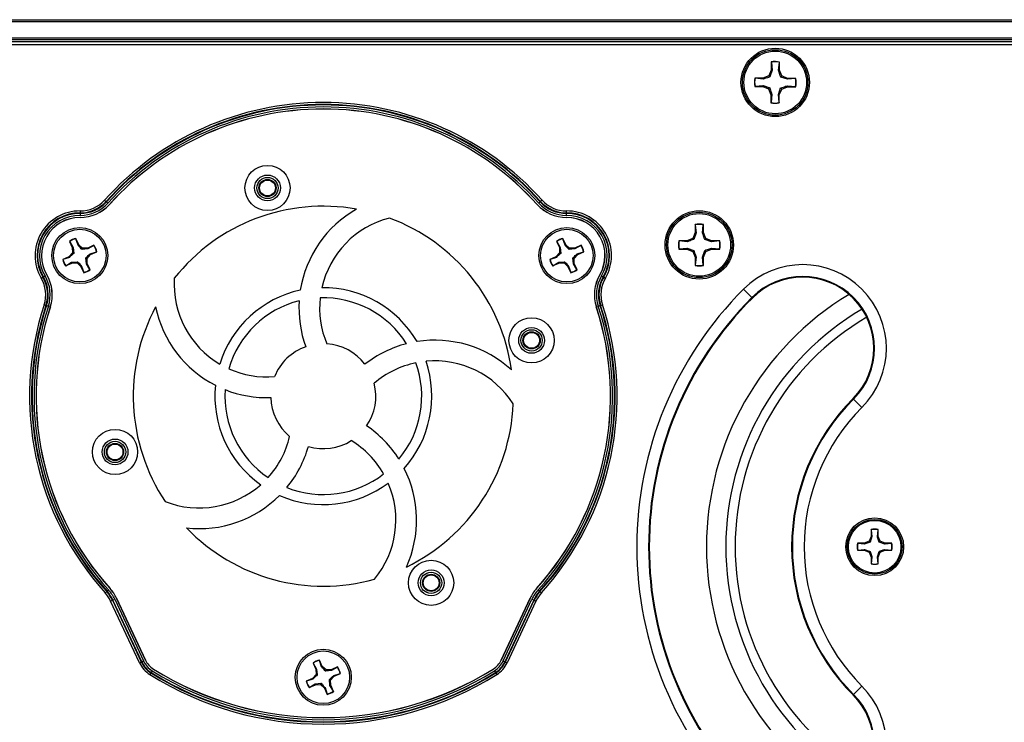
# Paper-space layout 'P3m-LR' of a CAD drawing. Header units: inches. Extents: x 0.3 to 33.8, y 0.2 to 21.7.
# Tile 17 of 57: x 12.998 to 13.488, y 9.493 to 9.843. Entities that reach past the tile are written whole.
import ezdxf

# ---------------------------------------------------------------- set-up
doc = ezdxf.new("R2010")
doc.units = ezdxf.units.IN
doc.header["$MEASUREMENT"] = 0

psp = doc.layouts.new('P3m-LR')

# ---------------------------------------------------------------- linework, layer by layer
at = {"color": 7, "linetype": 'Continuous', "lineweight": 25}
for p, q in [((4.371369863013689, 9.843047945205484), (13.95136986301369, 9.843047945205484)), ((13.95136986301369, 9.842047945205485), (4.371369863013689, 9.842047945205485)), ((4.371369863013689, 9.834047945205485), (13.95136986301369, 9.834047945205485)), ((13.95136986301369, 9.833047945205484), (4.371369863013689, 9.833047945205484)), ((13.95136986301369, 9.832047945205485), (4.371369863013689, 9.832047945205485)), ((13.9449352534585, 9.830547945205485), (12.35280447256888, 9.830547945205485)), ((13.37188064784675, 9.822005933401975), (13.37184455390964, 9.817951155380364)), ((13.37195596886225, 9.821863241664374), (13.37188064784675, 9.822005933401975)), ((13.37195596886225, 9.821863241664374), (13.37232258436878, 9.817851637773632)), ((13.37552466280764, 9.817823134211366), (13.37596263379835, 9.821827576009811)), ((13.37596263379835, 9.821827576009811), (13.37604048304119, 9.821968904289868)), ((13.37600438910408, 9.81791412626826), (13.37604048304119, 9.821968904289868)), ((13.36775368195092, 9.81393247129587), (13.3636989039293, 9.813968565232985)), ((13.36384023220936, 9.813890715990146), (13.3636989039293, 9.813968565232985)), ((13.37063141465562, 9.8150945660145), (13.36775368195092, 9.81393247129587)), ((13.37184455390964, 9.817951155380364), (13.37063141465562, 9.8150945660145)), ((13.37117848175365, 9.81453767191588), (13.37063141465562, 9.8150945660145)), ((13.37232258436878, 9.817851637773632), (13.37117848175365, 9.81453767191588)), ((13.37232258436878, 9.817851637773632), (13.37184455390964, 9.817951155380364)), ((13.37552466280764, 9.817823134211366), (13.37600438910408, 9.81791412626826)), ((13.3771664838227, 9.81503639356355), (13.37600438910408, 9.81791412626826)), ((13.37660958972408, 9.814489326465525), (13.3771664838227, 9.81503639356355)), ((13.37992355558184, 9.813345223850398), (13.37660958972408, 9.814489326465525)), ((13.38002307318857, 9.813823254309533), (13.3771664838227, 9.81503639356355)), ((13.3638045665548, 9.80988405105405), (13.36366187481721, 9.809808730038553)), ((13.36366187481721, 9.809808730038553), (13.36771665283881, 9.809772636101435)), ((13.3638045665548, 9.80988405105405), (13.36781617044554, 9.810250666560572)), ((13.36784467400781, 9.813452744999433), (13.36384023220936, 9.813890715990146)), ((13.36781617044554, 9.810250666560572), (13.36771665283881, 9.809772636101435)), ((13.36771665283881, 9.809772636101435), (13.37057324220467, 9.808559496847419)), ((13.36784467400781, 9.813452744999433), (13.36775368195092, 9.81393247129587)), ((13.36781617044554, 9.810250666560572), (13.37113013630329, 9.809106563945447)), ((13.37113013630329, 9.809106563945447), (13.37057324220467, 9.808559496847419)), ((13.3754171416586, 9.805744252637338), (13.37656124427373, 9.809058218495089)), ((13.37656124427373, 9.809058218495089), (13.37710831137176, 9.80850132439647)), ((13.37710831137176, 9.80850132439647), (13.37998604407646, 9.809663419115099)), ((13.37989505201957, 9.810143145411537), (13.38389949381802, 9.809705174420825)), ((13.37989505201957, 9.810143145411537), (13.37998604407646, 9.809663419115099)), ((13.37992355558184, 9.813345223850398), (13.38002307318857, 9.813823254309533)), ((13.38393515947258, 9.813711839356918), (13.37992355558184, 9.813345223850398)), ((13.37998604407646, 9.809663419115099), (13.38404082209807, 9.809627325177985)), ((13.38407785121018, 9.813787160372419), (13.38002307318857, 9.813823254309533)), ((13.38389949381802, 9.809705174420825), (13.38404082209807, 9.809627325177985)), ((13.38393515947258, 9.813711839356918), (13.38407785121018, 9.813787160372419)), ((13.37057324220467, 9.808559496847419), (13.3717353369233, 9.80568176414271)), ((13.3717353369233, 9.80568176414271), (13.37169924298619, 9.801626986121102)), ((13.37221506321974, 9.805772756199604), (13.3717353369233, 9.80568176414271)), ((13.37221506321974, 9.805772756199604), (13.37177709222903, 9.80176831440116)), ((13.37578375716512, 9.801732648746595), (13.3754171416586, 9.805744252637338)), ((13.3754171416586, 9.805744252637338), (13.37589517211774, 9.805644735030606)), ((13.37585907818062, 9.801589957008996), (13.37589517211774, 9.805644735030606)), ((13.37589517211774, 9.805644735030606), (13.37710831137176, 9.80850132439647)), ((13.37177709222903, 9.80176831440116), (13.37169924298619, 9.801626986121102)), ((13.37578375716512, 9.801732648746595), (13.37585907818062, 9.801589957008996)), ((13.03999251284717, 9.753199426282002), (13.04072478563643, 9.752542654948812)), ((13.04090936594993, 9.75237710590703), (13.04072478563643, 9.752542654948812)), ((13.04090936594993, 9.75237710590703), (13.04164163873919, 9.751720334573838)), ((13.25683036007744, 9.75237710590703), (13.25609808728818, 9.751720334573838)), ((13.25683036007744, 9.75237710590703), (13.25701494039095, 9.752542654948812)), ((13.25774721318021, 9.753199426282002), (13.25701494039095, 9.752542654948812)), ((13.02777462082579, 9.746569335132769), (13.02776768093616, 9.74558570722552)), ((13.02777462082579, 9.746569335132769), (13.02777637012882, 9.746817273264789)), ((13.02778331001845, 9.747800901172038), (13.02777637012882, 9.746817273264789)), ((13.26996335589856, 9.746817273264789), (13.26995641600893, 9.747800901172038)), ((13.26996510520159, 9.746569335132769), (13.26996335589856, 9.746817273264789)), ((13.26997204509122, 9.74558570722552), (13.26996510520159, 9.746569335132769)), ((13.33396007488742, 9.741067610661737), (13.33396007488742, 9.737012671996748)), ((13.33403666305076, 9.740925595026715), (13.33396007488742, 9.741067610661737)), ((13.33403666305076, 9.740925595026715), (13.33443897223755, 9.736917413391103)), ((13.33764117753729, 9.736917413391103), (13.33804348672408, 9.740925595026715)), ((13.33804348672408, 9.740925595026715), (13.33812007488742, 9.741067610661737)), ((13.33812007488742, 9.737012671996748), (13.33812007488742, 9.741067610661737)), ((13.33396007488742, 9.737012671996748), (13.33277241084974, 9.734145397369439)), ((13.33443897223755, 9.736917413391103), (13.33332441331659, 9.733593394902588)), ((13.33443897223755, 9.736917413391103), (13.33396007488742, 9.737012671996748)), ((13.33764117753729, 9.736917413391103), (13.33812007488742, 9.737012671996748)), ((13.3393077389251, 9.734145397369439), (13.33812007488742, 9.737012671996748)), ((13.02249714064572, 9.732616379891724), (13.0239053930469, 9.729516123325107)), ((13.02260501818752, 9.732534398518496), (13.02249714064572, 9.732616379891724)), ((13.02260501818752, 9.732534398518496), (13.02430462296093, 9.729609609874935)), ((13.02566848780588, 9.733925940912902), (13.02567772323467, 9.734061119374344)), ((13.02675291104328, 9.730721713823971), (13.02566848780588, 9.733925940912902)), ((13.02708597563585, 9.730960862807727), (13.02567772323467, 9.734061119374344)), ((13.02675291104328, 9.730721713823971), (13.02708597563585, 9.730960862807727)), ((13.02898980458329, 9.729181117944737), (13.02708597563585, 9.730960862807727)), ((13.03469474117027, 9.730677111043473), (13.03159448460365, 9.72926885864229)), ((13.03461275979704, 9.730569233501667), (13.03469474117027, 9.730677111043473)), ((13.26498425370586, 9.732616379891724), (13.26639250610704, 9.729516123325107)), ((13.26509213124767, 9.732534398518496), (13.26498425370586, 9.732616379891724)), ((13.26509213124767, 9.732534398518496), (13.26679173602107, 9.729609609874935)), ((13.26815560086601, 9.733925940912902), (13.26816483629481, 9.734061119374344)), ((13.26924002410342, 9.730721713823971), (13.26815560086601, 9.733925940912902)), ((13.26957308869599, 9.730960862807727), (13.26816483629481, 9.734061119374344)), ((13.26924002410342, 9.730721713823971), (13.26957308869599, 9.730960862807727)), ((13.27147691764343, 9.729181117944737), (13.26957308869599, 9.730960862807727)), ((13.2771818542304, 9.730677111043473), (13.27408159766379, 9.72926885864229)), ((13.27709987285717, 9.730569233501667), (13.2771818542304, 9.730677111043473)), ((13.32990513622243, 9.73295773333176), (13.32585019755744, 9.73295773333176)), ((13.32599221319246, 9.732881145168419), (13.32585019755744, 9.73295773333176)), ((13.33000039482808, 9.73247883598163), (13.32599221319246, 9.732881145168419)), ((13.33277241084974, 9.734145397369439), (13.32990513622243, 9.73295773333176)), ((13.33000039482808, 9.73247883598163), (13.32990513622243, 9.73295773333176)), ((13.33332441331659, 9.733593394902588), (13.33277241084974, 9.734145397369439)), ((13.33875573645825, 9.733593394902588), (13.3393077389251, 9.734145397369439)), ((13.34207975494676, 9.73247883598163), (13.33875573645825, 9.733593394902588)), ((13.34217501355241, 9.73295773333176), (13.3393077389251, 9.734145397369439)), ((13.34207975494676, 9.73247883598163), (13.34217501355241, 9.73295773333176)), ((13.34608793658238, 9.732881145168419), (13.34207975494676, 9.73247883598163)), ((13.3462299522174, 9.73295773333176), (13.34217501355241, 9.73295773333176)), ((13.34608793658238, 9.732881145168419), (13.3462299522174, 9.73295773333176)), ((13.02399313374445, 9.72691144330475), (13.02221338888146, 9.725007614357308)), ((13.02430462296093, 9.729609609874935), (13.0239053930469, 9.729516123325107)), ((13.0239053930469, 9.729516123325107), (13.02399313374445, 9.72691144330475)), ((13.02460688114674, 9.726681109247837), (13.02399313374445, 9.72691144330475)), ((13.02430462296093, 9.729609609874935), (13.02460688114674, 9.726681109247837)), ((13.02875947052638, 9.728567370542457), (13.02898980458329, 9.729181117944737)), ((13.03168797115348, 9.728869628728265), (13.02875947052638, 9.728567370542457)), ((13.03159448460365, 9.72926885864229), (13.02898980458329, 9.729181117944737)), ((13.03125947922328, 9.7241844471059), (13.03303922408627, 9.726088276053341)), ((13.03168797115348, 9.728869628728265), (13.03159448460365, 9.72926885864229)), ((13.03461275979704, 9.730569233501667), (13.03168797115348, 9.728869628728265)), ((13.03280007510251, 9.726421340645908), (13.03600430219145, 9.727505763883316)), ((13.03280007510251, 9.726421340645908), (13.03303922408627, 9.726088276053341)), ((13.03303922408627, 9.726088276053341), (13.03613948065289, 9.727496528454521)), ((13.03600430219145, 9.727505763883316), (13.03613948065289, 9.727496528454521)), ((13.26648024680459, 9.72691144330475), (13.2647005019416, 9.725007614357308)), ((13.26679173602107, 9.729609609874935), (13.26639250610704, 9.729516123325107)), ((13.26639250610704, 9.729516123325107), (13.26648024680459, 9.72691144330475)), ((13.26709399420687, 9.726681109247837), (13.26648024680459, 9.72691144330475)), ((13.26679173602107, 9.729609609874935), (13.26709399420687, 9.726681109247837)), ((13.27124658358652, 9.728567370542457), (13.27147691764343, 9.729181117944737)), ((13.27417508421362, 9.728869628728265), (13.27124658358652, 9.728567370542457)), ((13.27408159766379, 9.72926885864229), (13.27147691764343, 9.729181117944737)), ((13.27374659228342, 9.7241844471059), (13.27552633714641, 9.726088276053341)), ((13.27417508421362, 9.728869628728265), (13.27408159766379, 9.72926885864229)), ((13.27709987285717, 9.730569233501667), (13.27417508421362, 9.728869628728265)), ((13.27528718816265, 9.726421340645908), (13.27849141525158, 9.727505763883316)), ((13.27528718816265, 9.726421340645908), (13.27552633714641, 9.726088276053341)), ((13.27552633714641, 9.726088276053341), (13.27862659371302, 9.727496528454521)), ((13.27849141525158, 9.727505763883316), (13.27862659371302, 9.727496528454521)), ((13.32599221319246, 9.728874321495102), (13.32585019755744, 9.72879773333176)), ((13.32585019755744, 9.72879773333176), (13.32990513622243, 9.72879773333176)), ((13.32599221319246, 9.728874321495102), (13.33000039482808, 9.72927663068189)), ((13.33000039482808, 9.72927663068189), (13.32990513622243, 9.72879773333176)), ((13.32990513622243, 9.72879773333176), (13.33277241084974, 9.72761006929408)), ((13.33000039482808, 9.72927663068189), (13.33332441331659, 9.728162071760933)), ((13.33332441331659, 9.728162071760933), (13.33277241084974, 9.72761006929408)), ((13.33277241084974, 9.72761006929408), (13.33396007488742, 9.72474279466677)), ((13.33764117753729, 9.724838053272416), (13.33875573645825, 9.728162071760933)), ((13.33812007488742, 9.72474279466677), (13.3393077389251, 9.72761006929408)), ((13.33875573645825, 9.728162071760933), (13.3393077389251, 9.72761006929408)), ((13.3393077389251, 9.72761006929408), (13.34217501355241, 9.72879773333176)), ((13.34207975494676, 9.72927663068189), (13.34608793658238, 9.728874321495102)), ((13.34207975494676, 9.72927663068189), (13.34217501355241, 9.72879773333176)), ((13.34217501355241, 9.72879773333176), (13.3462299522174, 9.72879773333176)), ((13.34608793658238, 9.728874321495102), (13.3462299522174, 9.72879773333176)), ((13.02221338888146, 9.725007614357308), (13.01911313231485, 9.723599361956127)), ((13.01924831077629, 9.723590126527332), (13.01911313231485, 9.723599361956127)), ((13.02245253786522, 9.72467454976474), (13.01924831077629, 9.723590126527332)), ((13.02055787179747, 9.720418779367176), (13.02365812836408, 9.721827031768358)), ((13.0206398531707, 9.720526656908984), (13.02356464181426, 9.722226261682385)), ((13.02245253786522, 9.72467454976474), (13.02221338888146, 9.725007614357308)), ((13.02356464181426, 9.722226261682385), (13.02649314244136, 9.722528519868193)), ((13.02356464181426, 9.722226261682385), (13.02365812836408, 9.721827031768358)), ((13.02365812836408, 9.721827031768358), (13.02626280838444, 9.72191477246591)), ((13.02649314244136, 9.722528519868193), (13.02626280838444, 9.72191477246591)), ((13.02626280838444, 9.72191477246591), (13.02816663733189, 9.720135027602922)), ((13.03094799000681, 9.721486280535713), (13.030645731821, 9.724414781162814)), ((13.030645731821, 9.724414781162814), (13.03125947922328, 9.7241844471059)), ((13.03094799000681, 9.721486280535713), (13.03134721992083, 9.721579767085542)), ((13.03264759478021, 9.718561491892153), (13.03094799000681, 9.721486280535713)), ((13.03134721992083, 9.721579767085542), (13.03125947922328, 9.7241844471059)), ((13.03275547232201, 9.718479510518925), (13.03134721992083, 9.721579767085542)), ((13.2647005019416, 9.725007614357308), (13.26160024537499, 9.723599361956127)), ((13.26173542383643, 9.723590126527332), (13.26160024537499, 9.723599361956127)), ((13.26493965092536, 9.72467454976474), (13.26173542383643, 9.723590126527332)), ((13.26304498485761, 9.720418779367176), (13.26614524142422, 9.721827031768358)), ((13.26312696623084, 9.720526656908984), (13.2660517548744, 9.722226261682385)), ((13.26493965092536, 9.72467454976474), (13.2647005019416, 9.725007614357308)), ((13.2660517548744, 9.722226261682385), (13.26898025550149, 9.722528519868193)), ((13.2660517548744, 9.722226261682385), (13.26614524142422, 9.721827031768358)), ((13.26614524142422, 9.721827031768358), (13.26874992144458, 9.72191477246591)), ((13.26898025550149, 9.722528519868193), (13.26874992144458, 9.72191477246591)), ((13.26874992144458, 9.72191477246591), (13.27065375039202, 9.720135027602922)), ((13.27343510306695, 9.721486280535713), (13.27313284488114, 9.724414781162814)), ((13.27313284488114, 9.724414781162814), (13.27374659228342, 9.7241844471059)), ((13.27343510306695, 9.721486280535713), (13.27383433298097, 9.721579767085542)), ((13.27513470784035, 9.718561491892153), (13.27343510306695, 9.721486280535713)), ((13.27383433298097, 9.721579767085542), (13.27374659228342, 9.7241844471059)), ((13.27524258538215, 9.718479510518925), (13.27383433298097, 9.721579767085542)), ((13.33443897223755, 9.724838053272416), (13.33396007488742, 9.72474279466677)), ((13.33396007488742, 9.72474279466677), (13.33396007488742, 9.720687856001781)), ((13.33403666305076, 9.720829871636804), (13.33396007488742, 9.720687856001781)), ((13.33443897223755, 9.724838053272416), (13.33403666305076, 9.720829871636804)), ((13.33804348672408, 9.720829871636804), (13.33764117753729, 9.724838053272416)), ((13.33764117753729, 9.724838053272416), (13.33812007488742, 9.72474279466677)), ((13.33804348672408, 9.720829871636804), (13.33812007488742, 9.720687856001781)), ((13.33812007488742, 9.720687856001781), (13.33812007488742, 9.72474279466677)), ((13.0206398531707, 9.720526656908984), (13.02055787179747, 9.720418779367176)), ((13.02849970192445, 9.720374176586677), (13.02816663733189, 9.720135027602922)), ((13.02816663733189, 9.720135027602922), (13.02957488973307, 9.717034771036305)), ((13.02849970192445, 9.720374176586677), (13.02958412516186, 9.717169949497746)), ((13.02958412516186, 9.717169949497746), (13.02957488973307, 9.717034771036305)), ((13.03264759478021, 9.718561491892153), (13.03275547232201, 9.718479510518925)), ((13.26312696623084, 9.720526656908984), (13.26304498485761, 9.720418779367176)), ((13.27098681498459, 9.720374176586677), (13.27065375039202, 9.720135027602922)), ((13.27065375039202, 9.720135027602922), (13.2720620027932, 9.717034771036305)), ((13.27098681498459, 9.720374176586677), (13.272071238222, 9.717169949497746)), ((13.272071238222, 9.717169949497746), (13.2720620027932, 9.717034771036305)), ((13.27513470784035, 9.718561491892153), (13.27524258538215, 9.718479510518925)), ((13.00843318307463, 9.71428549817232), (13.00928155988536, 9.714783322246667)), ((13.00949540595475, 9.714908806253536), (13.00928155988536, 9.714783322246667)), ((13.00949540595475, 9.714908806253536), (13.01034378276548, 9.715406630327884)), ((13.2873959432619, 9.715406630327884), (13.28824432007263, 9.714908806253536)), ((13.28824432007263, 9.714908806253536), (13.28845816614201, 9.714783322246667)), ((13.28845816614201, 9.714783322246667), (13.28930654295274, 9.71428549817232)), ((13.36224050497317, 9.704677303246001), (13.35808056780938, 9.708837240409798)), ((13.36248698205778, 9.704430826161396), (13.36224050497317, 9.704677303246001)), ((13.00986252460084, 9.701012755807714), (13.01079744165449, 9.700706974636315)), ((13.011033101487, 9.700629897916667), (13.01079744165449, 9.700706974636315)), ((13.011033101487, 9.700629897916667), (13.01196801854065, 9.700324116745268)), ((13.28577170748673, 9.700324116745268), (13.28670662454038, 9.700629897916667)), ((13.28670662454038, 9.700629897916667), (13.28694228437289, 9.700706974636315)), ((13.28694228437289, 9.700706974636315), (13.28787720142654, 9.701012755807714)), ((13.4125969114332, 9.654320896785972), (13.41284338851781, 9.654074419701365)), ((13.41700332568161, 9.649914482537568), (13.41284338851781, 9.654074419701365)), ((13.42163107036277, 9.589104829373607), (13.42163107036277, 9.58569972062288)), ((13.42169538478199, 9.588985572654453), (13.42163107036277, 9.589104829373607)), ((13.42169538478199, 9.588985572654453), (13.42203322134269, 9.58561972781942)), ((13.42472225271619, 9.58561972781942), (13.42506008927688, 9.588985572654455)), ((13.42506008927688, 9.588985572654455), (13.4251244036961, 9.589104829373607)), ((13.4251244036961, 9.58569972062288), (13.4251244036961, 9.589104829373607)), ((13.42163107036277, 9.58569972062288), (13.42063373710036, 9.583291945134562)), ((13.42203322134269, 9.58561972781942), (13.42109727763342, 9.5828284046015)), ((13.42203322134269, 9.58561972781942), (13.42163107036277, 9.58569972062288)), ((13.42472225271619, 9.58561972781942), (13.4251244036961, 9.58569972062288)), ((13.42612173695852, 9.583291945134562), (13.4251244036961, 9.58569972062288)), ((13.41822596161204, 9.582294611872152), (13.41482085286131, 9.582294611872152)), ((13.41494010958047, 9.582230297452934), (13.41482085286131, 9.582294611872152)), ((13.41494010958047, 9.578865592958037), (13.41482085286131, 9.578801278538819)), ((13.41482085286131, 9.578801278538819), (13.41822596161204, 9.578801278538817)), ((13.4183059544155, 9.581892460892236), (13.41494010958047, 9.582230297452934)), ((13.41494010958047, 9.578865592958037), (13.4183059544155, 9.579203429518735)), ((13.42063373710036, 9.583291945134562), (13.41822596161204, 9.582294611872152)), ((13.4183059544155, 9.581892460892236), (13.41822596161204, 9.582294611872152)), ((13.4183059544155, 9.579203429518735), (13.41822596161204, 9.578801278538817)), ((13.41822596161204, 9.578801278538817), (13.42063373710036, 9.577803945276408)), ((13.4183059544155, 9.579203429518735), (13.42109727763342, 9.57826748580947)), ((13.42109727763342, 9.5828284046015), (13.42063373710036, 9.583291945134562)), ((13.42565819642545, 9.582828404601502), (13.42612173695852, 9.583291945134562)), ((13.42844951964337, 9.581892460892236), (13.42565819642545, 9.582828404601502)), ((13.42852951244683, 9.582294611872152), (13.42612173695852, 9.583291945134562)), ((13.42612173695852, 9.577803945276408), (13.42852951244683, 9.578801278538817)), ((13.42844951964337, 9.581892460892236), (13.42852951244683, 9.582294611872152)), ((13.43181536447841, 9.582230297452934), (13.42844951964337, 9.581892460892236)), ((13.42844951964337, 9.579203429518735), (13.4318153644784, 9.578865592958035)), ((13.42844951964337, 9.579203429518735), (13.42852951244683, 9.578801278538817)), ((13.43193462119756, 9.582294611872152), (13.42852951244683, 9.582294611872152)), ((13.42852951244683, 9.578801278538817), (13.43193462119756, 9.578801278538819)), ((13.43181536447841, 9.582230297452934), (13.43193462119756, 9.582294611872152)), ((13.4318153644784, 9.578865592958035), (13.43193462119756, 9.578801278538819)), ((13.42109727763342, 9.57826748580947), (13.42063373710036, 9.577803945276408)), ((13.42063373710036, 9.577803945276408), (13.42163107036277, 9.575396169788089)), ((13.42203322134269, 9.57547616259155), (13.42163107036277, 9.575396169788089)), ((13.42163107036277, 9.575396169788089), (13.42163107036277, 9.571991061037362)), ((13.42203322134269, 9.57547616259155), (13.42169538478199, 9.572110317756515)), ((13.42472225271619, 9.575476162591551), (13.42565819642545, 9.578267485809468)), ((13.42472225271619, 9.575476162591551), (13.4251244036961, 9.575396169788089)), ((13.42506008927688, 9.572110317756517), (13.42472225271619, 9.575476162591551)), ((13.4251244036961, 9.575396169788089), (13.42612173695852, 9.577803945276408)), ((13.4251244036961, 9.571991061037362), (13.4251244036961, 9.575396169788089)), ((13.42565819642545, 9.578267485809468), (13.42612173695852, 9.577803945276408)), ((13.42169538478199, 9.572110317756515), (13.42163107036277, 9.571991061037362)), ((13.42506008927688, 9.572110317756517), (13.4251244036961, 9.571991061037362)), ((13.04032247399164, 9.5575298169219), (13.04105252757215, 9.55818905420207)), ((13.04123654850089, 9.558355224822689), (13.04105252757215, 9.55818905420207)), ((13.04123654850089, 9.558355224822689), (13.0419666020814, 9.55901446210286)), ((13.04410507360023, 9.55402808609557), (13.04499656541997, 9.554443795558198)), ((13.04499656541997, 9.554443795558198), (13.05934481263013, 9.523673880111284)), ((13.04591920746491, 9.554874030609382), (13.06026745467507, 9.524104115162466)), ((13.06029599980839, 9.52411742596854), (13.04594775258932, 9.554887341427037)), ((13.25179197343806, 9.554887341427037), (13.23744372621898, 9.52411742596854)), ((13.23747227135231, 9.524104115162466), (13.25182051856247, 9.554874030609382)), ((13.23839491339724, 9.523673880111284), (13.25274316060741, 9.554443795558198)), ((13.25274316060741, 9.554443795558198), (13.25363465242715, 9.55402808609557)), ((13.25577312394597, 9.55901446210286), (13.25650317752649, 9.558355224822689)), ((13.25650317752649, 9.558355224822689), (13.25668719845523, 9.55818905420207)), ((13.25668719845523, 9.55818905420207), (13.25741725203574, 9.5575298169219)), ((13.04298886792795, 9.553507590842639), (13.04388035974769, 9.553923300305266)), ((13.05733711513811, 9.522737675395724), (13.04298886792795, 9.553507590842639)), ((13.04410507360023, 9.55402808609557), (13.04388035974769, 9.553923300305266)), ((13.04388035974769, 9.553923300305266), (13.05822860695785, 9.523153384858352)), ((13.05845332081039, 9.523258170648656), (13.04410507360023, 9.55402808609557)), ((13.25363465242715, 9.55402808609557), (13.23928640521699, 9.523258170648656)), ((13.23951111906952, 9.523153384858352), (13.25385936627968, 9.553923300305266)), ((13.25475085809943, 9.553507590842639), (13.24040261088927, 9.522737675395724)), ((13.25363465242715, 9.55402808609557), (13.25385936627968, 9.553923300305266)), ((13.25385936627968, 9.553923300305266), (13.25475085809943, 9.553507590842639)), ((13.05733711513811, 9.522737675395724), (13.05822860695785, 9.523153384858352)), ((13.05845332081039, 9.523258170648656), (13.05822860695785, 9.523153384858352)), ((13.05845332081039, 9.523258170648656), (13.05934481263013, 9.523673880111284)), ((13.14374069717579, 9.522616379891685), (13.14514894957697, 9.519516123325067)), ((13.14384857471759, 9.522534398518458), (13.14374069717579, 9.522616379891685)), ((13.14384857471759, 9.522534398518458), (13.145548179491, 9.519609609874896)), ((13.14691204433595, 9.523925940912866), (13.14692127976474, 9.524061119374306)), ((13.14799646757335, 9.520721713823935), (13.14691204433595, 9.523925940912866)), ((13.14832953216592, 9.520960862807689), (13.14692127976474, 9.524061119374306)), ((13.14799646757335, 9.520721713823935), (13.14832953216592, 9.520960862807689)), ((13.15023336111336, 9.5191811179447), (13.14832953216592, 9.520960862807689)), ((13.15593829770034, 9.520677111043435), (13.15283804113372, 9.519268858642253)), ((13.15585631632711, 9.520569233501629), (13.15293152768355, 9.518869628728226)), ((13.15585631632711, 9.520569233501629), (13.15593829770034, 9.520677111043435)), ((13.23839491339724, 9.523673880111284), (13.23928640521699, 9.523258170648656)), ((13.23928640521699, 9.523258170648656), (13.23951111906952, 9.523153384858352)), ((13.23951111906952, 9.523153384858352), (13.24040261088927, 9.522737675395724)), ((13.06305279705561, 9.5177096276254), (13.06253290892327, 9.516874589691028)), ((13.06318384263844, 9.517920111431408), (13.06305279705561, 9.5177096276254)), ((13.06370373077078, 9.518755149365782), (13.06318384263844, 9.517920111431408)), ((13.14345694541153, 9.51500761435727), (13.14035668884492, 9.51359936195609)), ((13.14523669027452, 9.516911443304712), (13.14345694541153, 9.51500761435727)), ((13.14369609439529, 9.514674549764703), (13.14345694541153, 9.51500761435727)), ((13.145548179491, 9.519609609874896), (13.14514894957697, 9.519516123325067)), ((13.14514894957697, 9.519516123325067), (13.14523669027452, 9.516911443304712)), ((13.1458504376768, 9.516681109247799), (13.14523669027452, 9.516911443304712)), ((13.145548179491, 9.519609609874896), (13.1458504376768, 9.516681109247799)), ((13.15000302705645, 9.518567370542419), (13.15023336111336, 9.5191811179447)), ((13.15293152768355, 9.518869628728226), (13.15000302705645, 9.518567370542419)), ((13.15283804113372, 9.519268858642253), (13.15023336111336, 9.5191811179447)), ((13.15250303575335, 9.514184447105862), (13.15428278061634, 9.516088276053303)), ((13.15293152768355, 9.518869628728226), (13.15283804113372, 9.519268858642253)), ((13.15404363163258, 9.51642134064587), (13.15724785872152, 9.517505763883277)), ((13.15404363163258, 9.51642134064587), (13.15428278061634, 9.516088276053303)), ((13.15428278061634, 9.516088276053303), (13.15738303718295, 9.517496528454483)), ((13.15724785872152, 9.517505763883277), (13.15738303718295, 9.517496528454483)), ((13.2340359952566, 9.518755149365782), (13.23455588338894, 9.517920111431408)), ((13.23455588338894, 9.517920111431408), (13.23468692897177, 9.5177096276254)), ((13.23468692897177, 9.5177096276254), (13.23520681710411, 9.516874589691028)), ((13.14049186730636, 9.513590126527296), (13.14035668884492, 9.51359936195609)), ((13.14369609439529, 9.514674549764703), (13.14049186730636, 9.513590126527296)), ((13.14180142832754, 9.510418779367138), (13.14490168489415, 9.511827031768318)), ((13.14188340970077, 9.510526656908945), (13.14180142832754, 9.510418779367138)), ((13.14188340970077, 9.510526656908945), (13.14480819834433, 9.512226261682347)), ((13.14480819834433, 9.512226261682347), (13.14773669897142, 9.512528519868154)), ((13.14480819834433, 9.512226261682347), (13.14490168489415, 9.511827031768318)), ((13.14490168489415, 9.511827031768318), (13.14750636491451, 9.511914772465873)), ((13.14773669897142, 9.512528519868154), (13.14750636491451, 9.511914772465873)), ((13.14750636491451, 9.511914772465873), (13.14941019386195, 9.510135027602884)), ((13.14974325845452, 9.51037417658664), (13.14941019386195, 9.510135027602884)), ((13.14941019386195, 9.510135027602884), (13.15081844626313, 9.507034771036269)), ((13.14974325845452, 9.51037417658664), (13.15082768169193, 9.507169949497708)), ((13.15219154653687, 9.511486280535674), (13.15188928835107, 9.514414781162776)), ((13.15188928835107, 9.514414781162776), (13.15250303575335, 9.514184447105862)), ((13.15219154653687, 9.511486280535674), (13.1525907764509, 9.511579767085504)), ((13.15389115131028, 9.508561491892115), (13.15219154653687, 9.511486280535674)), ((13.1525907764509, 9.511579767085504), (13.15250303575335, 9.514184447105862)), ((13.15399902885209, 9.508479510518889), (13.1525907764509, 9.511579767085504)), ((13.41700332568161, 9.511181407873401), (13.41284338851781, 9.507021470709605)), ((13.15082768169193, 9.507169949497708), (13.15081844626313, 9.507034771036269)), ((13.15389115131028, 9.508561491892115), (13.15399902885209, 9.508479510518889)), ((13.4125969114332, 9.506774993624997), (13.41284338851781, 9.507021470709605))]:
    psp.add_line(p, q, dxfattribs=at)
for centre, radius in [((13.37386986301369, 9.811797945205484), 0.01704854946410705), ((13.37386986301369, 9.811797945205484), 0.01630572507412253), ((13.37386986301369, 9.811797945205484), 0.01559999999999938), ((13.12108563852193, 9.759240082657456), 0.01124999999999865), ((13.12108563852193, 9.759240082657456), 0.006425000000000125), ((13.12108563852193, 9.759240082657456), 0.005291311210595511), ((13.12108563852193, 9.759240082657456), 0.004291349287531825), ((13.12108563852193, 9.759240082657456), 0.003949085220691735), ((13.33604007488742, 9.73087773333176), 0.01704854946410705), ((13.33604007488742, 9.73087773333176), 0.01630572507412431), ((13.33604007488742, 9.73087773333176), 0.01559999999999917), ((13.02762630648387, 9.725547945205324), 0.01395000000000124), ((13.02762630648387, 9.725547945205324), 0.01309999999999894), ((13.27011341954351, 9.725547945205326), 0.01394999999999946), ((13.27011341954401, 9.725547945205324), 0.01310000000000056), ((13.25256200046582, 9.683332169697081), 0.01125000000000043), ((13.25256200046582, 9.683332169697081), 0.006425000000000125), ((13.25256200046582, 9.683332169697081), 0.005291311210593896), ((13.25256200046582, 9.683332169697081), 0.00429134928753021), ((13.25256200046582, 9.683332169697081), 0.003949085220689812), ((13.04517772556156, 9.62776372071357), 0.01125000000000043), ((13.04517772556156, 9.62776372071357), 0.006425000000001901), ((13.04517772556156, 9.62776372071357), 0.00529131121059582), ((13.04517772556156, 9.62776372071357), 0.00429134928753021), ((13.04517772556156, 9.62776372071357), 0.003949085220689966), ((13.42337773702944, 9.580547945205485), 0.01439854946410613), ((13.42337773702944, 9.580547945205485), 0.01365572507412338), ((13.42337773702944, 9.580547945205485), 0.01309999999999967), ((13.20254486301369, 9.562580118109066), 0.01125000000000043), ((13.20254486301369, 9.562580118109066), 0.006425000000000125), ((13.20254486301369, 9.562580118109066), 0.005291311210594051), ((13.20254486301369, 9.562580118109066), 0.00429134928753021), ((13.20254486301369, 9.562580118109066), 0.003949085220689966), ((13.14886986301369, 9.515547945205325), 0.01394999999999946), ((13.14886986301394, 9.515547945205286), 0.01310000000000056)]:
    psp.add_circle(centre, radius, dxfattribs=at)
for centre, radius, start, end in [((13.37386986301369, 9.811797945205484), 0.01040000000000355, 77.95303138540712, 101.0269494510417), ((13.37386986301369, 9.811797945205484), 0.01024564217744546, 78.21383975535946, 100.7661410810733), ((13.37386986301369, 9.811797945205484), 0.01040000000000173, 167.9530313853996, 191.0269494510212), ((13.37386986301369, 9.811797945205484), 0.01024564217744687, 168.2138397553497, 190.7661410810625), ((13.37386986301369, 9.811797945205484), 0.0102456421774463, 348.213839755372, 10.76614108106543), ((13.37386986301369, 9.811797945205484), 0.01039999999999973, 347.9530313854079, 11.02694945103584), ((13.14886986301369, 9.655547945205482), 0.1462535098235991, 41.88875105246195, 138.1112489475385), ((13.14886986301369, 9.655547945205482), 0.1452698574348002, 41.88875105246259, 138.1112489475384), ((13.14886986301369, 9.655547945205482), 0.1450219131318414, 41.88875105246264, 138.1112489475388), ((13.14886986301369, 9.655547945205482), 0.1440382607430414, 41.88875105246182, 138.1112489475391), ((13.37386986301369, 9.811797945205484), 0.01039999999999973, 257.9530313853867, 281.0269494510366), ((13.37386986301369, 9.811797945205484), 0.01024564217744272, 258.2138397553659, 280.7661410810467), ((13.14886986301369, 9.655547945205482), 0.1430202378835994, 41.88875105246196, 138.111248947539), ((13.14886986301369, 9.655547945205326), 0.1429887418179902, 41.88875105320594, 138.1112489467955), ((13.02789793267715, 9.764046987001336), 0.01951125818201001, 269.5957619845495, 318.1112489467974), ((13.0278979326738, 9.76404698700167), 0.01947976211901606, 269.5957619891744, 318.1112489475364), ((13.0278979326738, 9.76404698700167), 0.01846173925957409, 269.5957619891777, 318.1112489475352), ((13.0278979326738, 9.76404698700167), 0.01747808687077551, 269.5957619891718, 318.1112489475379), ((13.0278979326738, 9.76404698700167), 0.01723014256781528, 269.5957619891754, 318.1112489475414), ((13.0278979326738, 9.76404698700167), 0.01624649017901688, 269.5957619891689, 318.1112489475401), ((13.26984179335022, 9.764046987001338), 0.01951125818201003, 221.8887510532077, 270.4042380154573), ((13.26984179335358, 9.76404698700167), 0.01947976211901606, 221.8887510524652, 270.4042380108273), ((13.26984179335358, 9.76404698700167), 0.01846173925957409, 221.8887510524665, 270.4042380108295), ((13.26984179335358, 9.76404698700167), 0.01747808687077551, 221.8887510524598, 270.4042380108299), ((13.26984179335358, 9.76404698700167), 0.01723014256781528, 221.8887510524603, 270.4042380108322), ((13.26984179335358, 9.76404698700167), 0.01624649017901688, 221.8887510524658, 270.4042380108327), ((13.02762630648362, 9.725547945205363), 0.02225350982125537, 89.59576198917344, 210.404238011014), ((13.02762630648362, 9.725547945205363), 0.02126985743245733, 89.59576198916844, 210.4042380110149), ((13.02762630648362, 9.725547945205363), 0.02102191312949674, 89.5957619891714, 210.4042380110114), ((13.02762630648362, 9.725547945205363), 0.02003826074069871, 89.59576198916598, 210.4042380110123), ((13.14886986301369, 9.655547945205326), 0.09461125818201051, 79.91943011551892, 141.6631102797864), ((13.19326507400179, 9.699490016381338), 0.05653569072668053, 119.4949076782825, 171.0136702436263), ((13.27011341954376, 9.725547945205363), 0.02225350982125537, 329.5957619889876, 90.40423801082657), ((13.27011341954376, 9.725547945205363), 0.02126985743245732, 329.5957619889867, 90.40423801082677), ((13.27011341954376, 9.725547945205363), 0.02102191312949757, 329.5957619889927, 90.4042380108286), ((13.27011341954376, 9.725547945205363), 0.02003826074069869, 329.5957619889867, 90.40423801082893), ((13.02762630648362, 9.725547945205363), 0.01902023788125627, 89.59576198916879, 210.4042380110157), ((13.02762630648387, 9.725547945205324), 0.01898874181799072, 89.59576198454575, 210.4042380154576), ((13.19326507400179, 9.699490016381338), 0.04622848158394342, 104.4224092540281, 167.4398685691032), ((13.14886986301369, 9.655547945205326), 0.09461125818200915, 7.919430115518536, 69.66311027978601), ((13.27011341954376, 9.725547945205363), 0.01902023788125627, 329.5957619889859, 90.40423801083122), ((13.27011341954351, 9.725547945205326), 0.01898874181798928, 329.595761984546, 90.40423801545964), ((13.33604007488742, 9.73087773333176), 0.01040000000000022, 78.46304096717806, 101.5369590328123), ((13.33604007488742, 9.73087773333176), 0.01024564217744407, 78.72384933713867, 101.2761506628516), ((13.02762630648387, 9.725547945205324), 0.008733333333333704, 102.8923648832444, 125.9662829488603), ((13.02762630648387, 9.725547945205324), 0.008603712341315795, 103.1531732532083, 125.7054745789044), ((13.02762630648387, 9.725547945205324), 0.008733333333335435, 12.89236488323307, 35.96628294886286), ((13.27011341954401, 9.725547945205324), 0.008733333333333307, 102.8923648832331, 125.9662829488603), ((13.27011341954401, 9.725547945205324), 0.008603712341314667, 103.1531732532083, 125.7054745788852), ((13.27011341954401, 9.725547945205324), 0.008733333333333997, 12.89236488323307, 35.9662829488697), ((13.33604007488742, 9.73087773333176), 0.01040000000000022, 168.4630409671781, 191.5369590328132), ((13.33604007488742, 9.73087773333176), 0.01024564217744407, 168.7238493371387, 191.2761506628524), ((13.33604007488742, 9.73087773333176), 0.01024564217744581, 348.7238493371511, 11.27615066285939), ((13.33604007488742, 9.73087773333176), 0.01040000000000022, 348.4630409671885, 11.53695903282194), ((13.02762630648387, 9.725547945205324), 0.008603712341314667, 13.15317325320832, 35.70547457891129), ((13.27011341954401, 9.725547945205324), 0.008603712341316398, 13.15317325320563, 35.70547457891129), ((13.02762630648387, 9.725547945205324), 0.008733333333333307, 192.8923648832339, 215.9662829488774), ((13.02762630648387, 9.725547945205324), 0.008603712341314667, 193.1531732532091, 215.7054745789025), ((13.27011341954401, 9.725547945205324), 0.008733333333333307, 192.8923648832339, 215.9662829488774), ((13.27011341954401, 9.725547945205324), 0.008603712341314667, 193.1531732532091, 215.7054745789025), ((13.33604007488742, 9.73087773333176), 0.01024564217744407, 258.7238493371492, 281.2761506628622), ((13.38754194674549, 9.679375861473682), 0.0416646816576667, 315.0000000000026, 134.9999999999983), ((12.99442097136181, 9.706063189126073), 0.0194797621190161, 341.8887510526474, 30.40423801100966), ((12.99442097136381, 9.706063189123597), 0.01951125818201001, 341.888751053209, 30.40423801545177), ((13.02762630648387, 9.725547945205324), 0.008733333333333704, 282.8923648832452, 305.9662829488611), ((13.02762630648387, 9.725547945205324), 0.008603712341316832, 283.1531732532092, 305.7054745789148), ((13.27011341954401, 9.725547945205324), 0.008733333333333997, 282.8923648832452, 305.9662829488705), ((13.27011341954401, 9.725547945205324), 0.008603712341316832, 283.1531732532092, 305.7054745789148), ((13.30331875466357, 9.706063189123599), 0.01951125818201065, 149.5957619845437, 198.1112489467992), ((13.30331875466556, 9.706063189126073), 0.0194797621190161, 149.5957619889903, 198.1112489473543), ((13.33604007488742, 9.73087773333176), 0.01040000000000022, 258.4630409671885, 281.5369590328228), ((12.99442097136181, 9.706063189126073), 0.01624649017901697, 341.8887510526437, 30.40423801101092), ((12.99442097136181, 9.706063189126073), 0.01723014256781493, 341.8887510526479, 30.40423801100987), ((12.99442097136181, 9.706063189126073), 0.0174780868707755, 341.8887510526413, 30.40423801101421), ((12.99442097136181, 9.706063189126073), 0.01846173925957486, 341.8887510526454, 30.40423801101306), ((13.12079734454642, 9.711349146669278), 0.04622848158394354, 176.4224092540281, 239.4398685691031), ((13.30331875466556, 9.706063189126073), 0.01846173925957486, 149.5957619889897, 198.1112489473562), ((13.30331875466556, 9.706063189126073), 0.0174780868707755, 149.5957619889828, 198.1112489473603), ((13.30331875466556, 9.706063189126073), 0.01723014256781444, 149.5957619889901, 198.1112489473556), ((13.30331875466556, 9.706063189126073), 0.01624649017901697, 149.5957619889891, 198.111248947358), ((13.38754194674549, 9.679375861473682), 0.03578164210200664, 315.0000000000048, 134.999999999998), ((13.38754194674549, 9.679375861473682), 0.03543307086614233, 315.0000000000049, 134.999999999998), ((13.14886986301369, 9.655547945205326), 0.05400000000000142, 102.2379981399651, 162.7713361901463), ((13.14886986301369, 9.655547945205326), 0.05400000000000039, 30.23799813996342, 90.77133619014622), ((13.48636986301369, 9.580547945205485), 0.1814284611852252, 135, 225.0000000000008), ((13.48636986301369, 9.580547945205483), 0.1467276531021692, 121.0653816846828, 238.9346183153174), ((13.14886986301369, 9.655547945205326), 0.0490000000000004, 104.2100195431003, 163.82261903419), ((13.19326507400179, 9.699490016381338), 0.05653569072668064, 176.3911220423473, 199.9546303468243), ((13.19326507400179, 9.699490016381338), 0.04622848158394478, 173.7495155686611, 202.709778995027), ((13.14886986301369, 9.655547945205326), 0.04900000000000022, 32.21001954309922, 91.82261903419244), ((13.48636986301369, 9.580547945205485), 0.1755454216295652, 135, 225.0000000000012), ((13.48636986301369, 9.580547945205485), 0.1751968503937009, 135, 225.0000000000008), ((13.14886986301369, 9.655547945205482), 0.1462535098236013, 161.8887510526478, 222.0819886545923), ((13.14886986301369, 9.655547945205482), 0.1452698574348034, 161.8887510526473, 222.0819886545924), ((13.14886986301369, 9.655547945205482), 0.1450219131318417, 161.8887510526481, 222.0819886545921), ((13.14886986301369, 9.655547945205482), 0.1440382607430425, 161.8887510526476, 222.0819886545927), ((13.14886986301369, 9.655547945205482), 0.1430202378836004, 161.8887510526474, 222.0819886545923), ((13.14886986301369, 9.655547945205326), 0.1429887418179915, 161.888751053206, 222.0819886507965), ((13.14886986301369, 9.655547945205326), 0.09461125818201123, 151.9194301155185, 213.6631102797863), ((13.12079734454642, 9.711349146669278), 0.05653569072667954, 191.4949076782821, 243.0136702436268), ((13.14886986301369, 9.655547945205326), 0.1429887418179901, 317.9180113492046, 18.11124894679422), ((13.14886986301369, 9.655547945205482), 0.1430202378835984, 317.9180113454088, 18.11124894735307), ((13.14886986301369, 9.655547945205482), 0.1440382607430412, 317.9180113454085, 18.11124894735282), ((13.14886986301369, 9.655547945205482), 0.1450219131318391, 317.9180113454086, 18.11124894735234), ((13.14886986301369, 9.655547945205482), 0.1452698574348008, 317.9180113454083, 18.11124894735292), ((13.14886986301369, 9.655547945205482), 0.1462535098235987, 317.9180113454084, 18.11124894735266), ((13.48636986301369, 9.580547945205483), 0.1371010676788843, 120.3354074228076, 239.6645925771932), ((13.48636986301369, 9.580547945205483), 0.1324584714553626, 120.3598961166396, 239.6401038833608), ((13.14886986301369, 9.655547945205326), 0.02615360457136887, 37.53719509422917, 86.16175240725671), ((13.20438013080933, 9.626904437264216), 0.05653569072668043, 104.391122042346, 127.954630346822), ((13.20438013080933, 9.626904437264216), 0.05653569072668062, 47.49490767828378, 99.01367024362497), ((13.14886986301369, 9.655547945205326), 0.02615360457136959, 109.5371950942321, 158.161752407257), ((13.20438013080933, 9.626904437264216), 0.04622848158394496, 101.7495155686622, 130.7097789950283), ((13.14886986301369, 9.655547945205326), 0.04899999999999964, 320.2100195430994, 19.82261903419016), ((13.14886986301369, 9.655547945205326), 0.05400000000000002, 318.2379981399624, 18.77133619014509), ((13.20438013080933, 9.626904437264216), 0.04622848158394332, 32.42240925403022, 95.43986856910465), ((13.12079734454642, 9.711349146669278), 0.04622848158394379, 245.7495155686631, 274.709778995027), ((13.14886986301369, 9.655547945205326), 0.0540000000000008, 174.2379981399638, 234.771336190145), ((13.14886986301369, 9.655547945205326), 0.04900000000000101, 176.2100195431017, 235.8226190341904), ((13.12079734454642, 9.711349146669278), 0.0565356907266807, 248.3911220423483, 271.9546303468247), ((13.14886986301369, 9.655547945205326), 0.02615360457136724, 325.5371950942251, 14.16175240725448), ((13.14886986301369, 9.655547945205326), 0.02615360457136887, 181.5371950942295, 230.1617524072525), ((13.48636986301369, 9.580547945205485), 0.1043307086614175, 134.9999999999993, 225.0000000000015), ((13.48636986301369, 9.580547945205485), 0.1039821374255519, 134.9999999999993, 225.0000000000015), ((13.14886986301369, 9.655547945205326), 0.09461125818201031, 295.9194301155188, 357.6631102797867), ((13.48636986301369, 9.580547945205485), 0.09809909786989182, 135, 225.0000000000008), ((13.1387818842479, 9.59390321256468), 0.05653569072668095, 32.39112204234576, 55.95463034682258), ((13.08712488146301, 9.646092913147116), 0.04622848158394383, 317.7495155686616, 346.7097789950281), ((13.14886986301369, 9.655547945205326), 0.02615360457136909, 253.537195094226, 302.1617524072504), ((13.1387818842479, 9.59390321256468), 0.04622848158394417, 29.74951556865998, 58.70977899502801), ((13.08712488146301, 9.646092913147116), 0.05653569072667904, 320.3911220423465, 343.9546303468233), ((13.1387818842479, 9.59390321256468), 0.05653569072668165, 335.4949076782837, 27.01367024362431), ((13.14886986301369, 9.655547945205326), 0.04900000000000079, 248.2100195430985, 307.8226190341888), ((13.08712488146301, 9.646092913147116), 0.04622848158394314, 248.4224092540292, 311.4398685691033), ((13.14886986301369, 9.655547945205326), 0.05400000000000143, 246.2379981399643, 306.7713361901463), ((13.1387818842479, 9.59390321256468), 0.04622848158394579, 320.4224092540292, 23.43986856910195), ((13.08712488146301, 9.646092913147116), 0.05653569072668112, 263.4949076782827, 315.0136702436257), ((13.14886986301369, 9.655547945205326), 0.09461125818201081, 223.9194301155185, 285.6631102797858), ((13.42337773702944, 9.580547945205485), 0.008733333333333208, 78.4630409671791, 101.5369590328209), ((13.42337773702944, 9.580547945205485), 0.00860371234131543, 78.72384933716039, 101.2761506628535), ((13.42337773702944, 9.580547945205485), 0.008733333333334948, 168.4630409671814, 191.536959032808), ((13.42337773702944, 9.580547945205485), 0.008603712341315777, 168.7238493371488, 191.2761506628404), ((13.42337773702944, 9.580547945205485), 0.008603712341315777, 348.7238493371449, 11.27615066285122), ((13.42337773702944, 9.580547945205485), 0.008733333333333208, 348.4630409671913, 11.53695903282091), ((13.42337773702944, 9.580547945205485), 0.008733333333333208, 258.4630409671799, 281.5369590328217), ((13.42337773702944, 9.580547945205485), 0.008603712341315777, 258.7238493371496, 281.2761506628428), ((13.02826454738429, 9.546641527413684), 0.01947976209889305, 24.99999999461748, 42.08198865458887), ((13.02826454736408, 9.546641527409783), 0.01951125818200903, 24.99999999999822, 42.08198865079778), ((13.2694751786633, 9.546641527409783), 0.01951125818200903, 137.9180113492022, 155.0000000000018), ((13.26947517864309, 9.546641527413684), 0.01947976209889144, 137.9180113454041, 155.0000000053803), ((13.02826454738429, 9.546641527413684), 0.01624649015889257, 24.99999999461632, 42.08198865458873), ((13.02826454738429, 9.546641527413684), 0.01723014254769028, 24.99999999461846, 42.08198865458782), ((13.02826454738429, 9.546641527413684), 0.01747808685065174, 24.99999999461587, 42.08198865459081), ((13.02826454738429, 9.546641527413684), 0.01846173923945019, 24.99999999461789, 42.08198865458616), ((13.26947517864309, 9.546641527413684), 0.01846173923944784, 137.9180113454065, 155.0000000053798), ((13.26947517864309, 9.546641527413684), 0.01747808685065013, 137.9180113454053, 155.0000000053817), ((13.26947517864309, 9.546641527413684), 0.01723014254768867, 137.9180113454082, 155.0000000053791), ((13.26947517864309, 9.546641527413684), 0.01624649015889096, 137.9180113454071, 155.0000000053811), ((13.06980202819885, 9.528550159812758), 0.01375350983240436, 204.9999999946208, 238.0939276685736), ((13.06980202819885, 9.528550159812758), 0.01276985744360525, 204.9999999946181, 238.0939276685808), ((13.06980202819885, 9.528550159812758), 0.01252191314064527, 204.9999999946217, 238.0939276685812), ((13.06980202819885, 9.528550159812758), 0.01153826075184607, 204.9999999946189, 238.093927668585), ((13.06980202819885, 9.52855015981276), 0.01052023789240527, 204.9999999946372, 238.0939276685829), ((13.06980202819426, 9.528550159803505), 0.0104887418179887, 204.999999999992, 238.0939276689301), ((13.14886986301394, 9.515547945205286), 0.008733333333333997, 102.8923648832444, 125.9662829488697), ((13.14886986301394, 9.515547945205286), 0.008603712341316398, 103.1531732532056, 125.7054745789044), ((13.14886986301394, 9.515547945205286), 0.008603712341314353, 13.1531732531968, 35.70547457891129), ((13.14886986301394, 9.515547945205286), 0.008733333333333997, 12.89236488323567, 35.9662829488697), ((13.22793769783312, 9.528550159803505), 0.0104887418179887, 301.9060723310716, 335.0000000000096), ((13.22793769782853, 9.52855015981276), 0.01052023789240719, 301.906072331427, 335.0000000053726), ((13.22793769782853, 9.52855015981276), 0.01153826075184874, 301.9060723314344, 335.0000000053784), ((13.22793769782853, 9.52855015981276), 0.01252191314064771, 301.906072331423, 335.000000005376), ((13.22793769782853, 9.52855015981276), 0.01276985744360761, 301.9060723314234, 335.0000000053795), ((13.22793769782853, 9.52855015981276), 0.01375350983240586, 301.9060723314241, 335.0000000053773), ((13.14886986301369, 9.655547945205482), 0.1633535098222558, 238.0939276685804, 301.9060723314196), ((13.14886986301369, 9.655547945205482), 0.1623698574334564, 238.093927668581, 301.9060723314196), ((13.14886986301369, 9.655547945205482), 0.1621219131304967, 238.093927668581, 301.9060723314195), ((13.14886986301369, 9.655547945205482), 0.1611382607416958, 238.0939276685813, 301.9060723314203), ((13.14886986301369, 9.655547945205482), 0.1601202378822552, 238.0939276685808, 301.9060723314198), ((13.14886986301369, 9.655547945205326), 0.1600887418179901, 238.093927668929, 301.9060723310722), ((13.14886986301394, 9.515547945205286), 0.008733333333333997, 192.8923648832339, 215.9662829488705), ((13.14886986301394, 9.515547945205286), 0.008603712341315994, 193.1531732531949, 215.7054745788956), ((13.38754194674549, 9.481720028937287), 0.0416646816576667, 225.0000000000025, 44.99999999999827), ((13.14886986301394, 9.515547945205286), 0.008733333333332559, 282.8923648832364, 305.9662829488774), ((13.14886986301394, 9.515547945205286), 0.008603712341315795, 283.1531732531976, 305.7054745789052), ((13.38754194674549, 9.481720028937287), 0.03578164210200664, 225.0000000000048, 44.99999999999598), ((13.38754194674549, 9.481720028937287), 0.03543307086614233, 225.0000000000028, 44.99999999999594)]:
    psp.add_arc(centre, radius, start, end, dxfattribs=at)
for points, knots in [([(13.37117848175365, 9.81453767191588), (13.37034712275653, 9.81425743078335), (13.36916880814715, 9.813860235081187), (13.36814587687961, 9.813545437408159), (13.36784467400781, 9.813452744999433)], [0, 0, 0, 0, 0.7055492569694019, 1, 1, 1, 1]), ([(13.37660958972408, 9.814489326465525), (13.37632934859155, 9.815320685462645), (13.37593215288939, 9.816499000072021), (13.37561735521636, 9.817521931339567), (13.37552466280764, 9.817823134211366)], [0, 0, 0, 0, 0.7055492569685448, 1, 1, 1, 1]), ([(13.37113013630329, 9.809106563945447), (13.37141037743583, 9.808275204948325), (13.37180757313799, 9.80709689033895), (13.37212237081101, 9.806073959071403), (13.37221506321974, 9.805772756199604)], [0, 0, 0, 0, 0.7055492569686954, 1, 1, 1, 1]), ([(13.37656124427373, 9.809058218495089), (13.37739260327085, 9.809338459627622), (13.37857091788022, 9.809735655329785), (13.37959384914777, 9.810050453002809), (13.37989505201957, 9.810143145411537)], [0, 0, 0, 0, 0.7055492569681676, 0.9999999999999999, 0.9999999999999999, 0.9999999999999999, 0.9999999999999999]), ([(13.33875573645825, 9.733593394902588), (13.33846810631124, 9.734422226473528), (13.33806043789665, 9.735596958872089), (13.33773654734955, 9.736617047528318), (13.33764117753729, 9.736917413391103)], [0, 0, 0, 0, 0.7055492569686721, 1, 1, 1, 1]), ([(13.02875947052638, 9.728567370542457), (13.02825171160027, 9.729101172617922), (13.02753204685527, 9.72985774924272), (13.02693014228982, 9.7305251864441), (13.02675291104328, 9.730721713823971)], [0, 0, 0, 0, 0.7055492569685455, 1, 1, 1, 1]), ([(13.27124658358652, 9.728567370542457), (13.27073882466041, 9.729101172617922), (13.2700191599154, 9.72985774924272), (13.26941725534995, 9.7305251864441), (13.26924002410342, 9.730721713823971)], [0, 0, 0, 0, 0.7055492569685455, 1, 1, 1, 1]), ([(13.33332441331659, 9.733593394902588), (13.33249558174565, 9.733305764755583), (13.33132084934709, 9.732898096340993), (13.33030076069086, 9.732574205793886), (13.33000039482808, 9.73247883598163)], [0, 0, 0, 0, 0.7055492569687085, 1, 1, 1, 1]), ([(13.02460688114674, 9.726681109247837), (13.02407307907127, 9.72617335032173), (13.02331650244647, 9.725453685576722), (13.02264906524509, 9.724851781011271), (13.02245253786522, 9.72467454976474)], [0, 0, 0, 0, 0.7055492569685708, 0.9999999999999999, 0.9999999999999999, 0.9999999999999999, 0.9999999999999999]), ([(13.030645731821, 9.724414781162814), (13.03117953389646, 9.724922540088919), (13.03193611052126, 9.725642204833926), (13.03260354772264, 9.726244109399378), (13.03280007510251, 9.726421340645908)], [0, 0, 0, 0, 0.705549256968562, 1, 1, 1, 1]), ([(13.26709399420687, 9.726681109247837), (13.26656019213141, 9.72617335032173), (13.26580361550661, 9.725453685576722), (13.26513617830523, 9.724851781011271), (13.26493965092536, 9.72467454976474)], [0, 0, 0, 0, 0.7055492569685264, 0.9999999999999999, 0.9999999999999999, 0.9999999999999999, 0.9999999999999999]), ([(13.27313284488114, 9.724414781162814), (13.2736666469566, 9.724922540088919), (13.2744232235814, 9.725642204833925), (13.27509066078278, 9.726244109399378), (13.27528718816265, 9.726421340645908)], [0, 0, 0, 0, 0.7055492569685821, 1, 1, 1, 1]), ([(13.33332441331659, 9.728162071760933), (13.3336120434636, 9.72733324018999), (13.33401971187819, 9.72615850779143), (13.3343436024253, 9.7251384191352), (13.33443897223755, 9.724838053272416)], [0, 0, 0, 0, 0.7055492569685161, 1, 1, 1, 1]), ([(13.33875573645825, 9.728162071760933), (13.33958456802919, 9.728449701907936), (13.34075930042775, 9.728857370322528), (13.34177938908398, 9.729181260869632), (13.34207975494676, 9.72927663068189)], [0, 0, 0, 0, 0.7055492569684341, 1, 1, 1, 1]), ([(13.02649314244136, 9.722528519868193), (13.02700090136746, 9.721994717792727), (13.02772056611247, 9.721238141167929), (13.02832247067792, 9.72057070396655), (13.02849970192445, 9.720374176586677)], [0, 0, 0, 0, 0.7055492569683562, 1, 1, 1, 1]), ([(13.26898025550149, 9.722528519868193), (13.2694880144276, 9.721994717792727), (13.27020767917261, 9.72123814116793), (13.27080958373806, 9.72057070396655), (13.27098681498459, 9.720374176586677)], [0, 0, 0, 0, 0.7055492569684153, 0.9999999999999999, 0.9999999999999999, 0.9999999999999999, 0.9999999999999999]), ([(13.42565819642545, 9.582828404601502), (13.42541666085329, 9.583524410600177), (13.4250743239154, 9.584510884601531), (13.42480233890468, 9.585367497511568), (13.42472225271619, 9.58561972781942)], [0, 0, 0, 0, 0.7055492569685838, 1, 1, 1, 1]), ([(13.42109727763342, 9.5828284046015), (13.42040127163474, 9.582586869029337), (13.41941479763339, 9.582244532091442), (13.41855818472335, 9.581972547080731), (13.4183059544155, 9.581892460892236)], [0, 0, 0, 0, 0.7055492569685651, 0.9999999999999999, 0.9999999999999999, 0.9999999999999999, 0.9999999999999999]), ([(13.42565819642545, 9.578267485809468), (13.42635420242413, 9.578509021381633), (13.42734067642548, 9.578851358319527), (13.42819728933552, 9.579123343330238), (13.42844951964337, 9.579203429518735)], [0, 0, 0, 0, 0.7055492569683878, 1, 1, 1, 1]), ([(13.42109727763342, 9.57826748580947), (13.42133881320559, 9.577571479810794), (13.42168115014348, 9.576585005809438), (13.42195313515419, 9.575728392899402), (13.42203322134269, 9.57547616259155)], [0, 0, 0, 0, 0.7055492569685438, 1, 1, 1, 1]), ([(13.15000302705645, 9.518567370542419), (13.14949526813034, 9.519101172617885), (13.14877560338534, 9.519857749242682), (13.14817369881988, 9.520525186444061), (13.14799646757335, 9.520721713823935)], [0, 0, 0, 0, 0.7055492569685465, 1, 1, 1, 1]), ([(13.1458504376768, 9.516681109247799), (13.14531663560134, 9.516173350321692), (13.14456005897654, 9.515453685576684), (13.14389262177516, 9.514851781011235), (13.14369609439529, 9.514674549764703)], [0, 0, 0, 0, 0.7055492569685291, 1, 1, 1, 1]), ([(13.15188928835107, 9.514414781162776), (13.15242309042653, 9.51492254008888), (13.15317966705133, 9.515642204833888), (13.15384710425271, 9.51624410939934), (13.15404363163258, 9.51642134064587)], [0, 0, 0, 0, 0.7055492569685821, 1, 1, 1, 1]), ([(13.14773669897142, 9.512528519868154), (13.14824445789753, 9.511994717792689), (13.14896412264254, 9.511238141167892), (13.14956602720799, 9.510570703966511), (13.14974325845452, 9.51037417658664)], [0, 0, 0, 0, 0.7055492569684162, 1, 1, 1, 1])]:
    psp.add_open_spline(points, degree=3, knots=knots, dxfattribs=at)

doc.saveas('drawing.dxf')
